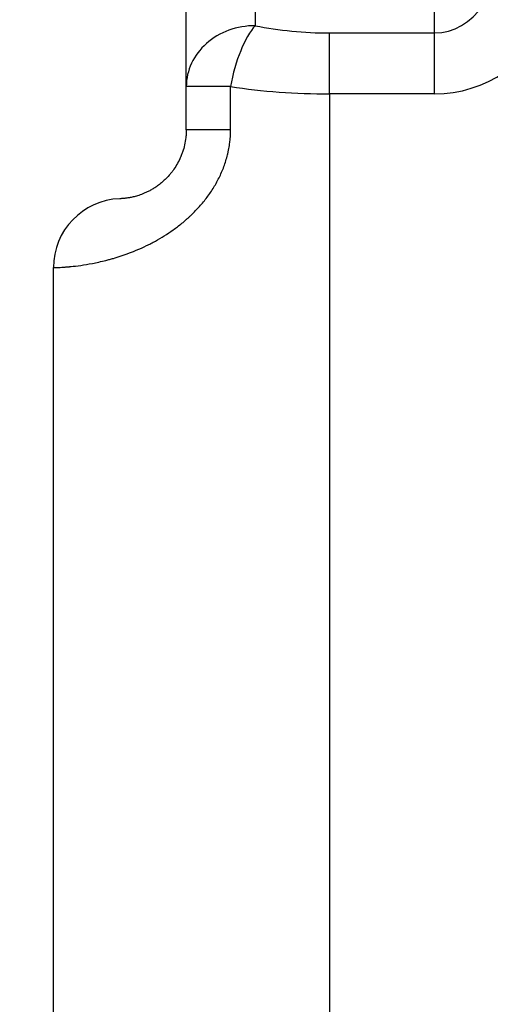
# Model space of a CAD drawing. Header units: millimetres. Extents: x 10704 to 12971, y -780 to 823.
# Tile 47 of 63: x 12207 to 12249, y 89 to 177. Entities that reach past the tile are written whole.
import ezdxf

# ---------------------------------------------------------------- set-up
doc = ezdxf.new("R2010")
doc.units = ezdxf.units.MM
doc.dimstyles.get("Standard").update_dxf_attribs({"dimtxt": 22, "dimasz": 11, "dimexe": 11, "dimexo": 11, "dimgap": 11, "dimtad": 0, "dimtih": 1, "dimtoh": 1, "dimdsep": 46, "dimtxsty": 'Standard', "dimcen": 0.09, "dimadec": 0, "dimazin": 0, "dimtfac": 1, "dimtofl": 0, "dimtmove": 0, "dimatfit": 3, "dimfxl": 1, "dimtolj": 1, "dimtzin": 0, "dimarcsym": 0})

# ---------------------------------------------------------------- blocks, each defined once
blk = doc.blocks.new('*D26')
at = {"color": 0, "lineweight": -2, "transparency": 16777216}
for p, q in [((12081.499, 209.875), (12081.499, -101.399)), ((12544.599, 209.875), (12544.599, -101.399)), ((12092.499, -90.399), (12272.716, -90.399)), ((12533.599, -90.399), (12353.382, -90.399))]:
    blk.add_line(p, q, dxfattribs=at)
at = {"color": 0, "lineweight": 18, "transparency": 16777216}
for points in [[(12092.499, -88.566), (12092.499, -92.233), (12081.499, -90.399)], [(12533.599, -88.566), (12533.599, -92.233), (12544.599, -90.399)]]:
    blk.add_solid(points, dxfattribs=at)
at = {"layer": 'Defpoints', "color": 0, "lineweight": 18, "transparency": 16777216}
for p in [(12081.499, 220.875), (12544.599, 220.875), (12544.599, -90.399)]:
    blk.add_point(p, dxfattribs=at)
at = {"color": 0, "lineweight": 18, "transparency": 16777216, "insert": (12313.049, -90.399), "char_height": 22, "width": 58.66667, "attachment_point": 5}
blk.add_mtext('\\A1;467', dxfattribs=at)
blk = doc.blocks.new('*D27')
at = {"color": 0, "lineweight": -2, "transparency": 16777216}
for p, q in [((12291.549, 239.775), (12291.549, -63.966)), ((12081.499, 209.875), (12081.499, -63.966)), ((12092.499, -52.966), (12149.857, -52.966)), ((12280.549, -52.966), (12223.191, -52.966))]:
    blk.add_line(p, q, dxfattribs=at)
at = {"color": 0, "lineweight": 18, "transparency": 16777216}
for points in [[(12092.499, -51.133), (12092.499, -54.799), (12081.499, -52.966)], [(12280.549, -51.133), (12280.549, -54.799), (12291.549, -52.966)]]:
    blk.add_solid(points, dxfattribs=at)
at = {"layer": 'Defpoints', "color": 0, "lineweight": 18, "transparency": 16777216}
for p in [(12291.549, 250.775), (12081.499, 220.875), (12291.549, -52.966)]:
    blk.add_point(p, dxfattribs=at)
at = {"color": 0, "lineweight": 18, "transparency": 16777216, "insert": (12186.524, -52.966), "char_height": 22, "attachment_point": 5}
blk.add_mtext('\\A1;218', dxfattribs=at)

msp = doc.modelspace()

# ---------------------------------------------------------------- linework, layer by layer
for p, q in [((12228.353, 205.183), (12228.353, 176.366)), ((12244.308, 175.718), (12244.308, 205.547)), ((12222.217, 170.945), (12222.217, 200.126)), ((12234.944, 170.298), (12234.944, 175.718)), ((12234.944, 175.718), (12244.308, 175.718)), ((12244.308, 170.298), (12244.308, 175.718)), ((12222.217, 167.1), (12222.217, 170.945)), ((12226.156, 170.945), (12222.217, 170.945)), ((12226.156, 167.1), (12226.156, 170.945)), ((12234.944, 170.298), (12234.944, 66.823)), ((12244.308, 170.298), (12234.944, 170.298)), ((12226.156, 167.1), (12222.217, 167.1)), ((12210.399, 66.823), (12210.399, 154.836))]:
    msp.add_line(p, q)
msp.add_arc((12216.535, 154.836), 6.136, 92.12255, 180)
for centre, major_axis, ratio, start_param, end_param in [((12244.308, 184.191), (0, 8.473), 0.724231, 3.141593, 4.712389), ((12244.308, 184.191), (0, -13.893), 0.883345, 0, 1.066276), ((12228.353, 170.945), (6.136, 0), 0.883345, 1.570796, 3.141593), ((12228.353, 170.945), (-1.223, -6.013), 0.351734, 3.666022, 4.783832), ((12234.944, 185.486), (18.409, 0), 0.530623, 4.346237, 4.712389), ((12234.944, 180.066), (24.545, 0), 0.397967, 4.346237, 4.712389)]:
    msp.add_ellipse(centre, major_axis=major_axis, ratio=ratio, start_param=start_param, end_param=end_param)
for points, knots in [([(12210.399, 154.836), (12210.399, 154.836), (12210.399, 154.836), (12210.401, 154.836), (12210.406, 154.836), (12210.416, 154.836), (12210.441, 154.837), (12210.466, 154.838), (12210.565, 154.841), (12210.663, 154.844), (12210.925, 154.856), (12211.088, 154.865), (12211.381, 154.885), (12211.487, 154.893), (12211.658, 154.907), (12211.718, 154.913), (12211.809, 154.921), (12211.841, 154.924), (12211.904, 154.93), (12211.936, 154.933), (12212.228, 154.963), (12212.518, 154.996), (12213.152, 155.086), (12213.498, 155.143), (12214.057, 155.251), (12214.251, 155.291), (12214.651, 155.38), (12214.858, 155.429), (12215.179, 155.511), (12215.288, 155.54), (12215.509, 155.6), (12215.621, 155.632), (12215.963, 155.732), (12216.195, 155.804), (12216.669, 155.962), (12216.911, 156.048), (12217.402, 156.233), (12217.652, 156.334), (12218.16, 156.551), (12218.417, 156.668), (12218.808, 156.857), (12218.939, 156.923), (12219.137, 157.025), (12219.203, 157.06), (12219.336, 157.13), (12219.667, 157.31), (12219.998, 157.503), (12220.526, 157.833), (12220.79, 158.008), (12221.314, 158.381), (12221.574, 158.578), (12221.96, 158.893), (12222.089, 159.001), (12222.28, 159.168), (12222.343, 159.225), (12222.469, 159.339), (12222.532, 159.397), (12222.844, 159.691), (12223.085, 159.936), (12223.55, 160.448), (12223.774, 160.716), (12224.202, 161.274), (12224.405, 161.566), (12224.692, 162.023), (12224.785, 162.179), (12224.964, 162.497), (12225.049, 162.659), (12225.292, 163.149), (12225.437, 163.483), (12225.69, 164.169), (12225.798, 164.521), (12225.909, 164.971), (12225.93, 165.062), (12225.969, 165.244), (12225.987, 165.336), (12226.021, 165.519), (12226.036, 165.612), (12226.064, 165.796), (12226.077, 165.889), (12226.134, 166.353), (12226.156, 166.726), (12226.156, 167.1)], [0, 0, 0, 0, 0.007443, 0.007443, 0.015259, 0.03089, 0.03089, 0.062151, 0.062151, 0.124675, 0.124675, 0.187198, 0.187198, 0.218459, 0.218459, 0.23409, 0.23409, 0.241906, 0.241906, 0.249721, 0.249721, 0.312244, 0.312244, 0.374768, 0.374768, 0.406029, 0.406029, 0.437291, 0.437291, 0.452922, 0.452922, 0.468552, 0.468552, 0.499814, 0.499814, 0.531076, 0.531076, 0.562337, 0.562337, 0.593599, 0.593599, 0.60923, 0.60923, 0.617045, 0.617045, 0.624861, 0.656122, 0.656122, 0.687384, 0.687384, 0.718645, 0.718645, 0.734276, 0.734276, 0.742092, 0.742092, 0.749907, 0.749907, 0.781169, 0.781169, 0.81243, 0.81243, 0.843692, 0.843692, 0.859323, 0.859323, 0.874954, 0.874954, 0.906215, 0.906215, 0.937477, 0.937477, 0.945292, 0.945292, 0.953108, 0.953108, 0.960923, 0.960923, 0.968738, 0.968738, 1, 1, 1, 1]), ([(12222.217, 167.1), (12222.217, 166.986), (12222.214, 166.872), (12222.204, 166.701), (12222.2, 166.644), (12222.191, 166.53), (12222.185, 166.473), (12222.154, 166.191), (12222.116, 165.97), (12222.019, 165.538), (12221.959, 165.327), (12221.854, 165.018), (12221.816, 164.917), (12221.766, 164.791), (12221.756, 164.766), (12221.735, 164.716), (12221.725, 164.691), (12221.693, 164.617), (12221.671, 164.569), (12221.56, 164.329), (12221.463, 164.147), (12221.259, 163.802), (12221.152, 163.639), (12221.012, 163.447), (12220.983, 163.409), (12220.926, 163.335), (12220.897, 163.298), (12220.84, 163.226), (12220.811, 163.191), (12220.753, 163.122), (12220.724, 163.088), (12220.578, 162.922), (12220.462, 162.8), (12220.23, 162.577), (12220.115, 162.474), (12219.888, 162.286), (12219.776, 162.199), (12219.638, 162.1), (12219.61, 162.08), (12219.556, 162.042), (12219.474, 161.987), (12219.394, 161.935), (12219.237, 161.836), (12219.135, 161.777), (12218.938, 161.669), (12218.843, 161.62), (12218.657, 161.53), (12218.568, 161.49), (12218.437, 161.434), (12218.395, 161.417), (12218.311, 161.383), (12218.27, 161.367), (12218.148, 161.322), (12218.071, 161.295), (12217.846, 161.221), (12217.709, 161.182), (12217.455, 161.118), (12217.339, 161.093), (12217.127, 161.053), (12217.031, 161.037), (12216.901, 161.019), (12216.859, 161.013), (12216.782, 161.004), (12216.745, 161), (12216.643, 160.989), (12216.584, 160.984), (12216.483, 160.977), (12216.441, 160.974), (12216.374, 160.971), (12216.325, 160.969), (12216.308, 160.968), (12216.308, 160.968)], [0, 0, 0, 0, 0.015625, 0.015625, 0.023438, 0.023438, 0.03125, 0.03125, 0.0625, 0.0625, 0.09375, 0.09375, 0.109375, 0.109375, 0.113281, 0.113281, 0.117188, 0.117188, 0.125, 0.125, 0.15625, 0.15625, 0.1875, 0.1875, 0.195313, 0.195313, 0.203125, 0.203125, 0.210938, 0.210938, 0.21875, 0.21875, 0.25, 0.25, 0.28125, 0.28125, 0.3125, 0.3125, 0.320313, 0.320313, 0.328125, 0.34375, 0.34375, 0.375, 0.375, 0.40625, 0.40625, 0.4375, 0.4375, 0.453125, 0.453125, 0.46875, 0.46875, 0.5, 0.5, 0.5625, 0.5625, 0.625, 0.625, 0.6875, 0.6875, 0.71875, 0.71875, 0.75, 0.75, 0.8125, 0.8125, 0.875, 0.875, 0.9375, 1, 1, 1, 1])]:
    msp.add_open_spline(points, degree=3, knots=knots)

# ---------------------------------------------------------------- dimensions: what is measured, and where the dimension line sits
at = {"lineweight": 18}
for base, p2, text, picture, middle in [((12291.549, -52.966), (12291.549, 250.775), '218', '*D27', (12186.524, -52.966)), ((12544.599, -90.399), (12544.599, 220.875), '467', '*D26', (12313.049, -90.399))]:
    dim = msp.add_linear_dim(base=base, p1=(12081.499, 220.875), p2=p2, text=text, dimstyle='Standard', dxfattribs=at)
    dim.commit()
    dim.dimension.update_dxf_attribs({"geometry": picture, "text_midpoint": middle})

doc.saveas('drawing.dxf')
